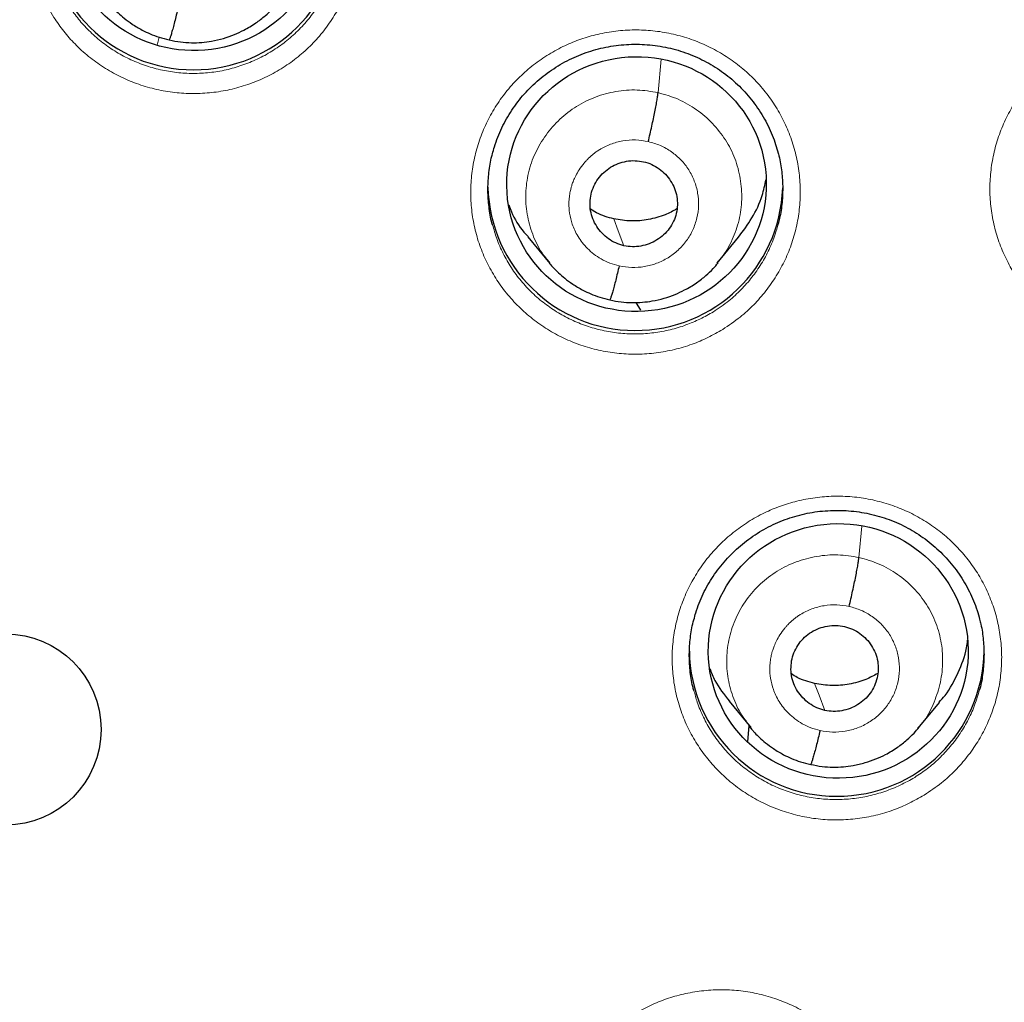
# Model space of a CAD drawing. Header units: millimetres. Extents: x 8 to 1465, y 12 to 1156.
# Tile 60 of 168: x 586 to 597, y 1072 to 1083. Entities that reach past the tile are written whole.
import ezdxf

# ---------------------------------------------------------------- set-up
doc = ezdxf.new("R2010")
doc.units = ezdxf.units.MM

msp = doc.modelspace()

# ---------------------------------------------------------------- linework, layer by layer
at = {"color": 252, "linetype": 'Continuous', "lineweight": 0}
for p, q in [((587.701, 1082.953), (587.723, 1083.044)), ((593.48, 1082.406), (593.514, 1082.79)), ((595.797, 1077.046), (595.829, 1077.408))]:
    msp.add_line(p, q, dxfattribs=at)
at = {"color": 7, "linetype": 'Continuous', "lineweight": 30}
for p, q in [((592.771, 1081.018), (592.7, 1081.061)), ((591.977, 1080.742), (592.23, 1080.437)), ((594.163, 1080.441), (594.409, 1080.739)), ((593.282, 1079.897), (593.228, 1079.986)), ((594.3, 1075.388), (594.549, 1075.085)), ((596.481, 1075.077), (596.727, 1075.374)), ((594.514, 1074.92), (594.529, 1075.109)), ((596.486, 1075.09), (596.477, 1075.081))]:
    msp.add_line(p, q, dxfattribs=at)
at = {"color": 252, "linetype": 'Continuous', "lineweight": 0, "flags": 128}
for points in [[(593.085, 1080.64), (593.02, 1080.814), (592.968, 1080.951)], [(595.402, 1075.283), (595.337, 1075.457), (595.285, 1075.594)]]:
    msp.add_lwpolyline(points, dxfattribs=at)
at = {"color": 7, "linetype": 'Continuous', "lineweight": 30}
msp.add_circle((585.953, 1075.063), 1.102, dxfattribs=at)
for centre, radius, start, end in [((588.121, 1084.369), 1.7, 180.8337, 359.1663), ((593.217, 1081.364), 1.701, 181.5989, 358.0669), ((595.54, 1075.992), 1.7, 180.8343, 359.1657), ((585.958, 1075.47), 23.103, 180.8483, 359.1517)]:
    msp.add_arc(centre, radius, start, end, dxfattribs=at)
at = {"color": 252, "linetype": 'Continuous', "lineweight": 0}
msp.add_arc((585.958, 1075.488), 23.115, 182.9215, 356.9459, dxfattribs=at)
at = {"color": 7, "linetype": 'Continuous', "lineweight": 30}
for centre, major_axis, ratio in [((588.126, 1084.362), (1.495, 0.05), 0.983788), ((593.231, 1081.351), (1.494, 0.097), 0.981131), ((595.558, 1075.969), (1.499, 0.015), 0.979221)]:
    msp.add_ellipse(centre, major_axis=major_axis, ratio=ratio, dxfattribs=at)
at = {"color": 252, "linetype": 'Continuous', "lineweight": 0}
for points, knots in [([(586.116, 1123.851), (587.508, 1123.816), (590.291, 1123.746), (594.434, 1123.182), (598.512, 1122.287), (602.492, 1121.035), (606.345, 1119.444), (610.038, 1117.525), (613.545, 1115.292), (616.837, 1112.764), (619.888, 1109.961), (622.675, 1106.903), (625.176, 1103.616), (627.371, 1100.124), (629.243, 1096.456), (630.777, 1092.64), (631.961, 1088.705), (632.789, 1084.683), (633.239, 1080.606), (633.356, 1076.897), (633.16, 1074.567), (633.078, 1073.598)], [0, 0, 0, 0, 0.053445, 0.106889, 0.160334, 0.213779, 0.267223, 0.320668, 0.374113, 0.427557, 0.481002, 0.534447, 0.587891, 0.641336, 0.694781, 0.748225, 0.80167, 0.855115, 0.908559, 0.962004, 1, 1, 1, 1]), ([(586.511, 1083.273), (586.47, 1083.343), (586.393, 1083.473), (586.313, 1083.68), (586.257, 1083.883), (586.226, 1084.092), (586.218, 1084.302), (586.234, 1084.512), (586.274, 1084.719), (586.338, 1084.921), (586.424, 1085.114), (586.532, 1085.296), (586.659, 1085.465), (586.806, 1085.619), (586.968, 1085.757), (587.146, 1085.874), (587.335, 1085.972), (587.535, 1086.049), (587.742, 1086.102), (587.954, 1086.133), (588.168, 1086.14), (588.381, 1086.123), (588.591, 1086.083), (588.795, 1086.02), (588.991, 1085.934), (589.176, 1085.828), (589.343, 1085.705), (589.493, 1085.567), (589.627, 1085.415), (589.746, 1085.245), (589.848, 1085.06), (589.928, 1084.864), (589.984, 1084.661), (590.017, 1084.453), (590.027, 1084.243), (590.012, 1084.032), (589.973, 1083.825), (589.911, 1083.623), (589.826, 1083.43), (589.72, 1083.247), (589.594, 1083.076), (589.449, 1082.921), (589.287, 1082.783), (589.111, 1082.664), (588.922, 1082.565), (588.722, 1082.487), (588.516, 1082.431), (588.304, 1082.4), (588.09, 1082.391), (587.877, 1082.406), (587.667, 1082.445), (587.462, 1082.507), (587.266, 1082.591), (587.08, 1082.696), (586.908, 1082.821), (586.755, 1082.96), (586.621, 1083.111), (586.547, 1083.219), (586.511, 1083.273)], [0, 0, 0, 0, 0.020532, 0.038411, 0.056347, 0.074225, 0.092106, 0.110043, 0.127924, 0.145805, 0.163744, 0.181625, 0.199507, 0.217446, 0.235327, 0.253208, 0.271145, 0.289026, 0.306904, 0.32484, 0.342718, 0.360595, 0.378529, 0.396405, 0.414281, 0.432214, 0.45009, 0.46684, 0.483589, 0.501469, 0.519406, 0.537285, 0.555165, 0.573102, 0.590981, 0.608862, 0.6268, 0.644681, 0.662563, 0.680502, 0.698384, 0.716265, 0.734203, 0.752085, 0.769964, 0.787901, 0.805781, 0.823659, 0.841594, 0.859472, 0.877348, 0.895282, 0.913158, 0.931034, 0.948967, 0.966843, 0.983422, 1, 1, 1, 1]), ([(586.68, 1083.413), (586.713, 1083.364), (586.778, 1083.268), (586.898, 1083.133), (587.035, 1083.008), (587.19, 1082.896), (587.355, 1082.802), (587.531, 1082.727), (587.714, 1082.672), (587.902, 1082.637), (588.093, 1082.624), (588.284, 1082.631), (588.474, 1082.66), (588.658, 1082.71), (588.836, 1082.779), (589.006, 1082.868), (589.163, 1082.975), (589.308, 1083.098), (589.438, 1083.237), (589.551, 1083.389), (589.645, 1083.553), (589.722, 1083.726), (589.756, 1083.846), (589.773, 1083.907)], [0, 0, 0, 0, 0.044433, 0.088865, 0.136775, 0.184838, 0.232748, 0.280659, 0.328722, 0.376633, 0.424548, 0.472616, 0.520531, 0.568452, 0.616525, 0.664445, 0.71237, 0.760448, 0.808373, 0.8563, 0.904379, 0.952305, 1, 1, 1, 1]), ([(600.212, 1079.722), (600.281, 1079.768), (600.409, 1079.854), (600.574, 1080.006), (600.715, 1080.166), (600.836, 1080.34), (600.936, 1080.526), (601.015, 1080.722), (601.071, 1080.926), (601.103, 1081.134), (601.112, 1081.345), (601.096, 1081.555), (601.056, 1081.761), (600.994, 1081.962), (600.908, 1082.155), (600.801, 1082.337), (600.674, 1082.506), (600.529, 1082.659), (600.366, 1082.796), (600.189, 1082.914), (600, 1083.011), (599.801, 1083.087), (599.594, 1083.14), (599.382, 1083.171), (599.169, 1083.177), (598.955, 1083.16), (598.749, 1083.121), (598.553, 1083.061), (598.365, 1082.981), (598.182, 1082.879), (598.009, 1082.756), (597.85, 1082.614), (597.709, 1082.455), (597.586, 1082.281), (597.484, 1082.096), (597.404, 1081.9), (597.347, 1081.697), (597.313, 1081.489), (597.303, 1081.279), (597.317, 1081.069), (597.355, 1080.862), (597.417, 1080.66), (597.501, 1080.467), (597.606, 1080.284), (597.732, 1080.115), (597.877, 1079.96), (598.038, 1079.822), (598.214, 1079.703), (598.403, 1079.604), (598.601, 1079.527), (598.808, 1079.472), (599.019, 1079.44), (599.233, 1079.432), (599.447, 1079.448), (599.657, 1079.487), (599.856, 1079.547), (600.042, 1079.624), (600.155, 1079.689), (600.212, 1079.722)], [0, 0, 0, 0, 0.0209383, 0.0388239, 0.0567666, 0.0746522, 0.0925358, 0.1104765, 0.1283601, 0.1462396, 0.1641762, 0.1820558, 0.199931, 0.2178632, 0.2357384, 0.2536108, 0.2715403, 0.2894128, 0.3072853, 0.3252148, 0.3430874, 0.3609628, 0.3788952, 0.3967706, 0.4146504, 0.4325872, 0.450467, 0.4672294, 0.4839918, 0.5018763, 0.5198178, 0.5377023, 0.5555869, 0.5735286, 0.5914131, 0.6092957, 0.6272352, 0.6451177, 0.6629958, 0.680931, 0.6988091, 0.7166832, 0.7346143, 0.7524884, 0.7703606, 0.7882897, 0.8061619, 0.8240351, 0.8419652, 0.8598384, 0.8777151, 0.8956488, 0.9135255, 0.9314067, 0.9493448, 0.967226, 0.983613, 1, 1, 1, 1]), ([(594.226, 1079.676), (594.294, 1079.722), (594.421, 1079.807), (594.586, 1079.958), (594.726, 1080.117), (594.847, 1080.291), (594.948, 1080.477), (595.027, 1080.673), (595.083, 1080.877), (595.115, 1081.085), (595.123, 1081.295), (595.108, 1081.505), (595.068, 1081.712), (595.005, 1081.913), (594.92, 1082.106), (594.813, 1082.288), (594.686, 1082.457), (594.54, 1082.611), (594.378, 1082.748), (594.201, 1082.866), (594.012, 1082.964), (593.812, 1083.04), (593.606, 1083.094), (593.394, 1083.125), (593.18, 1083.132), (592.967, 1083.115), (592.761, 1083.076), (592.565, 1083.017), (592.377, 1082.937), (592.194, 1082.836), (592.02, 1082.712), (591.862, 1082.571), (591.72, 1082.412), (591.598, 1082.239), (591.496, 1082.054), (591.416, 1081.858), (591.359, 1081.655), (591.324, 1081.447), (591.315, 1081.237), (591.329, 1081.027), (591.367, 1080.82), (591.428, 1080.618), (591.512, 1080.425), (591.618, 1080.242), (591.744, 1080.072), (591.888, 1079.917), (592.049, 1079.779), (592.226, 1079.659), (592.414, 1079.56), (592.613, 1079.482), (592.819, 1079.427), (593.031, 1079.395), (593.244, 1079.386), (593.458, 1079.402), (593.669, 1079.44), (593.868, 1079.5), (594.055, 1079.578), (594.169, 1079.643), (594.226, 1079.676)], [0, 0, 0, 0, 0.020677, 0.038559, 0.056497, 0.074379, 0.09226, 0.110199, 0.128081, 0.145961, 0.163899, 0.18178, 0.199658, 0.217594, 0.235473, 0.25335, 0.271284, 0.289161, 0.307037, 0.32497, 0.342846, 0.360722, 0.378656, 0.396532, 0.41441, 0.432345, 0.450222, 0.466977, 0.483733, 0.501614, 0.519553, 0.537435, 0.555316, 0.573255, 0.591137, 0.609018, 0.626957, 0.644838, 0.662718, 0.680656, 0.698536, 0.716414, 0.734349, 0.752227, 0.770104, 0.788037, 0.805914, 0.82379, 0.841723, 0.859599, 0.877476, 0.895409, 0.913286, 0.931164, 0.949099, 0.966978, 0.983489, 1, 1, 1, 1]), ([(592.23, 1080.446), (592.199, 1080.482), (592.117, 1080.58), (592.027, 1080.771), (591.962, 1081.003), (591.946, 1081.244), (591.977, 1081.483), (592.057, 1081.712), (592.181, 1081.921), (592.342, 1082.104), (592.535, 1082.254), (592.755, 1082.362), (592.992, 1082.425), (593.238, 1082.446), (593.399, 1082.419), (593.48, 1082.406)], [0, 0, 0, 0, 0.047081, 0.126399, 0.2058, 0.285183, 0.364415, 0.443678, 0.52318, 0.602758, 0.682177, 0.761485, 0.840924, 0.920453, 1, 1, 1, 1]), ([(593.48, 1082.406), (593.558, 1082.383), (593.715, 1082.338), (593.927, 1082.214), (594.112, 1082.056), (594.263, 1081.865), (594.372, 1081.649), (594.435, 1081.415), (594.452, 1081.175), (594.422, 1080.935), (594.339, 1080.708), (594.25, 1080.543), (594.179, 1080.465), (594.162, 1080.447)], [0, 0, 0, 0, 0.097175, 0.194421, 0.291681, 0.388737, 0.485648, 0.582659, 0.679649, 0.776454, 0.873296, 0.970432, 1, 1, 1, 1]), ([(593.031, 1080.408), (592.994, 1080.418), (592.922, 1080.437), (592.824, 1080.485), (592.739, 1080.542), (592.666, 1080.606), (592.605, 1080.675), (592.556, 1080.745), (592.518, 1080.816), (592.482, 1080.906), (592.456, 1081.01), (592.45, 1081.105), (592.452, 1081.167), (592.456, 1081.203), (592.46, 1081.234), (592.465, 1081.263), (592.471, 1081.287), (592.477, 1081.312), (592.487, 1081.346), (592.504, 1081.392), (592.531, 1081.452), (592.571, 1081.521), (592.612, 1081.578), (592.649, 1081.62), (592.675, 1081.646), (592.703, 1081.673), (592.733, 1081.699), (592.767, 1081.724), (592.831, 1081.765), (592.931, 1081.815), (593.072, 1081.853), (593.22, 1081.866), (593.318, 1081.849), (593.367, 1081.841)], [0, 0, 0, 0, 0.0487607, 0.0950494, 0.1390271, 0.1807194, 0.2201051, 0.2571658, 0.2919062, 0.3243434, 0.3822075, 0.4307814, 0.4476283, 0.4630002, 0.4768997, 0.489326, 0.5002767, 0.5088178, 0.523865, 0.5454242, 0.5734926, 0.608045, 0.6490212, 0.664104, 0.679891, 0.6963817, 0.7135786, 0.7314877, 0.7501155, 0.8114021, 0.8734643, 0.9362642, 1, 1, 1, 1]), ([(593.367, 1081.841), (593.414, 1081.827), (593.508, 1081.801), (593.636, 1081.727), (593.747, 1081.632), (593.837, 1081.518), (593.902, 1081.388), (593.941, 1081.248), (593.951, 1081.104), (593.932, 1080.96), (593.885, 1080.822), (593.811, 1080.696), (593.714, 1080.587), (593.597, 1080.498), (593.465, 1080.433), (593.323, 1080.396), (593.176, 1080.384), (593.079, 1080.4), (593.031, 1080.408)], [0, 0, 0, 0, 0.062503, 0.125005, 0.187506, 0.250005, 0.312506, 0.375003, 0.437504, 0.500003, 0.562501, 0.625001, 0.6875, 0.750001, 0.812503, 0.875, 0.937502, 1, 1, 1, 1]), ([(594.117, 1079.879), (594.066, 1079.85), (593.965, 1079.792), (593.797, 1079.722), (593.619, 1079.668), (593.431, 1079.634), (593.24, 1079.62), (593.048, 1079.628), (592.859, 1079.657), (592.674, 1079.706), (592.497, 1079.775), (592.328, 1079.864), (592.171, 1079.971), (592.026, 1080.094), (591.897, 1080.233), (591.784, 1080.385), (591.691, 1080.549), (591.617, 1080.715), (591.585, 1080.829), (591.57, 1080.883)], [0, 0, 0, 0, 0.0551351, 0.1102702, 0.1699717, 0.2298635, 0.289565, 0.3492583, 0.4091418, 0.4688351, 0.5285267, 0.5884086, 0.6481002, 0.7077935, 0.7676773, 0.8273706, 0.8870694, 0.9469587, 1, 1, 1, 1]), ([(594.863, 1080.89), (594.853, 1080.851), (594.827, 1080.751), (594.763, 1080.597), (594.674, 1080.43), (594.565, 1080.274), (594.439, 1080.132), (594.292, 1079.996), (594.178, 1079.92), (594.117, 1079.879)], [0, 0, 0, 0, 0.095034, 0.242348, 0.389193, 0.536039, 0.683352, 0.830197, 1, 1, 1, 1]), ([(596.549, 1074.306), (596.617, 1074.352), (596.744, 1074.436), (596.909, 1074.588), (597.049, 1074.747), (597.17, 1074.92), (597.271, 1075.106), (597.35, 1075.302), (597.406, 1075.505), (597.438, 1075.713), (597.447, 1075.923), (597.431, 1076.132), (597.392, 1076.339), (597.329, 1076.539), (597.244, 1076.732), (597.137, 1076.914), (597.01, 1077.083), (596.864, 1077.236), (596.702, 1077.373), (596.525, 1077.491), (596.336, 1077.589), (596.137, 1077.665), (595.93, 1077.718), (595.718, 1077.749), (595.504, 1077.756), (595.291, 1077.739), (595.085, 1077.7), (594.889, 1077.641), (594.701, 1077.561), (594.518, 1077.46), (594.344, 1077.336), (594.186, 1077.195), (594.044, 1077.037), (593.922, 1076.864), (593.82, 1076.679), (593.74, 1076.484), (593.682, 1076.281), (593.648, 1076.074), (593.638, 1075.864), (593.652, 1075.654), (593.69, 1075.447), (593.751, 1075.246), (593.835, 1075.053), (593.941, 1074.87), (594.067, 1074.701), (594.211, 1074.546), (594.372, 1074.408), (594.548, 1074.289), (594.737, 1074.19), (594.935, 1074.112), (595.142, 1074.057), (595.353, 1074.025), (595.567, 1074.016), (595.78, 1074.032), (595.991, 1074.07), (596.191, 1074.13), (596.378, 1074.208), (596.492, 1074.274), (596.549, 1074.306)], [0, 0, 0, 0, 0.020627, 0.038508, 0.056445, 0.074326, 0.092205, 0.110141, 0.12802, 0.145898, 0.163832, 0.181709, 0.199585, 0.217518, 0.235394, 0.25327, 0.271204, 0.28908, 0.306957, 0.324892, 0.342769, 0.360649, 0.378585, 0.396465, 0.414346, 0.432284, 0.450165, 0.466927, 0.48369, 0.501569, 0.519506, 0.537386, 0.555266, 0.573203, 0.591082, 0.608961, 0.626896, 0.644775, 0.662651, 0.680585, 0.698462, 0.716338, 0.734271, 0.752147, 0.770023, 0.787957, 0.805833, 0.823712, 0.841647, 0.859525, 0.877405, 0.895342, 0.913222, 0.931103, 0.949041, 0.966923, 0.983461, 1, 1, 1, 1]), ([(594.551, 1075.092), (594.52, 1075.129), (594.438, 1075.226), (594.346, 1075.414), (594.28, 1075.645), (594.264, 1075.886), (594.295, 1076.125), (594.372, 1076.354), (594.494, 1076.564), (594.656, 1076.747), (594.85, 1076.895), (595.071, 1077.002), (595.309, 1077.065), (595.555, 1077.086), (595.716, 1077.059), (595.797, 1077.046)], [0, 0, 0, 0, 0.046789, 0.126014, 0.205061, 0.284325, 0.36381, 0.443299, 0.52273, 0.60223, 0.681729, 0.761226, 0.840828, 0.920436, 1, 1, 1, 1]), ([(595.797, 1077.046), (595.876, 1077.024), (596.033, 1076.98), (596.245, 1076.857), (596.431, 1076.699), (596.582, 1076.508), (596.691, 1076.292), (596.755, 1076.058), (596.769, 1075.817), (596.737, 1075.578), (596.657, 1075.35), (596.572, 1075.184), (596.501, 1075.107), (596.486, 1075.09)], [0, 0, 0, 0, 0.0973647, 0.1945999, 0.2918763, 0.3891173, 0.4863464, 0.5834923, 0.6805869, 0.7778106, 0.8750346, 0.9721298, 1, 1, 1, 1]), ([(595.348, 1075.051), (595.312, 1075.061), (595.24, 1075.079), (595.144, 1075.126), (595.059, 1075.182), (594.986, 1075.246), (594.925, 1075.313), (594.876, 1075.383), (594.837, 1075.453), (594.801, 1075.542), (594.774, 1075.647), (594.767, 1075.742), (594.769, 1075.805), (594.772, 1075.841), (594.777, 1075.874), (594.782, 1075.903), (594.787, 1075.927), (594.794, 1075.952), (594.803, 1075.983), (594.82, 1076.03), (594.846, 1076.089), (594.886, 1076.159), (594.927, 1076.216), (594.964, 1076.258), (594.99, 1076.285), (595.018, 1076.312), (595.049, 1076.338), (595.083, 1076.364), (595.149, 1076.407), (595.251, 1076.457), (595.393, 1076.494), (595.54, 1076.507), (595.636, 1076.49), (595.684, 1076.482)], [0, 0, 0, 0, 0.048202, 0.094007, 0.137574, 0.178931, 0.218056, 0.254931, 0.28956, 0.32196, 0.379976, 0.429, 0.44611, 0.461792, 0.476049, 0.488882, 0.500288, 0.507956, 0.522378, 0.543561, 0.571502, 0.606178, 0.647528, 0.662791, 0.678786, 0.695511, 0.712969, 0.731167, 0.750111, 0.813145, 0.875791, 0.938012, 1, 1, 1, 1]), ([(595.684, 1076.482), (595.731, 1076.468), (595.825, 1076.442), (595.953, 1076.368), (596.064, 1076.274), (596.154, 1076.159), (596.219, 1076.03), (596.258, 1075.89), (596.268, 1075.746), (596.249, 1075.602), (596.202, 1075.465), (596.128, 1075.339), (596.031, 1075.23), (595.915, 1075.142), (595.782, 1075.077), (595.64, 1075.039), (595.493, 1075.027), (595.396, 1075.043), (595.348, 1075.051)], [0, 0, 0, 0, 0.062502, 0.125004, 0.187506, 0.250003, 0.312502, 0.375, 0.437501, 0.5, 0.562502, 0.625, 0.687498, 0.749996, 0.812494, 0.874996, 0.937498, 1, 1, 1, 1]), ([(596.44, 1074.511), (596.385, 1074.48), (596.274, 1074.417), (596.096, 1074.346), (595.912, 1074.293), (595.723, 1074.262), (595.532, 1074.252), (595.341, 1074.262), (595.152, 1074.294), (594.969, 1074.347), (594.792, 1074.419), (594.625, 1074.51), (594.47, 1074.619), (594.327, 1074.745), (594.201, 1074.886), (594.091, 1075.039), (594, 1075.204), (593.932, 1075.363), (593.905, 1075.469), (593.893, 1075.514)], [0, 0, 0, 0, 0.059662, 0.119513, 0.179175, 0.238837, 0.298688, 0.35835, 0.418013, 0.477866, 0.537529, 0.597189, 0.657039, 0.716699, 0.776352, 0.836195, 0.895848, 0.955494, 1, 1, 1, 1]), ([(597.186, 1075.518), (597.17, 1075.463), (597.137, 1075.347), (597.062, 1075.179), (596.967, 1075.016), (596.853, 1074.864), (596.726, 1074.729), (596.589, 1074.609), (596.489, 1074.544), (596.44, 1074.511)], [0, 0, 0, 0, 0.135457, 0.282548, 0.429646, 0.577214, 0.724313, 0.862156, 1, 1, 1, 1]), ([(595.212, 1068.621), (595.279, 1068.666), (595.405, 1068.75), (595.569, 1068.901), (595.71, 1069.059), (595.832, 1069.232), (595.932, 1069.418), (596.011, 1069.613), (596.068, 1069.815), (596.1, 1070.023), (596.109, 1070.232), (596.094, 1070.441), (596.055, 1070.648), (595.992, 1070.848), (595.907, 1071.04), (595.8, 1071.222), (595.674, 1071.391), (595.528, 1071.545), (595.366, 1071.681), (595.19, 1071.799), (595.001, 1071.897), (594.801, 1071.973), (594.594, 1072.027), (594.383, 1072.058), (594.169, 1072.065), (593.955, 1072.049), (593.749, 1072.01), (593.553, 1071.951), (593.365, 1071.872), (593.182, 1071.771), (593.008, 1071.648), (592.849, 1071.507), (592.708, 1071.349), (592.585, 1071.177), (592.483, 1070.993), (592.403, 1070.798), (592.345, 1070.596), (592.311, 1070.389), (592.301, 1070.179), (592.314, 1069.97), (592.352, 1069.763), (592.413, 1069.563), (592.497, 1069.37), (592.602, 1069.187), (592.727, 1069.018), (592.872, 1068.863), (593.032, 1068.725), (593.208, 1068.606), (593.397, 1068.507), (593.595, 1068.429), (593.802, 1068.374), (594.013, 1068.341), (594.227, 1068.332), (594.441, 1068.347), (594.651, 1068.385), (594.852, 1068.445), (595.04, 1068.523), (595.154, 1068.589), (595.212, 1068.621)], [0, 0, 0, 0, 0.020419, 0.038296, 0.056231, 0.074108, 0.091984, 0.109918, 0.127794, 0.14567, 0.163603, 0.181479, 0.199356, 0.217291, 0.235168, 0.253047, 0.270983, 0.288862, 0.306743, 0.324681, 0.342562, 0.360444, 0.378382, 0.396264, 0.414145, 0.432084, 0.449965, 0.466726, 0.483487, 0.501364, 0.519298, 0.537174, 0.555051, 0.572985, 0.590861, 0.608737, 0.62667, 0.644546, 0.662423, 0.680356, 0.698232, 0.71611, 0.734045, 0.751923, 0.769802, 0.787739, 0.805619, 0.8235, 0.841438, 0.85932, 0.877201, 0.89514, 0.913022, 0.930903, 0.948841, 0.966722, 0.983361, 1, 1, 1, 1])]:
    msp.add_open_spline(points, degree=3, knots=knots, dxfattribs=at)
at = {"color": 7, "linetype": 'Continuous', "lineweight": 30}
for points, knots in [([(586.116, 1119.959), (586.224, 1119.958), (586.538, 1119.958), (587.058, 1119.95), (587.677, 1119.934), (588.295, 1119.909), (588.912, 1119.875), (589.53, 1119.833), (590.146, 1119.784), (590.762, 1119.725), (591.377, 1119.659), (591.991, 1119.584), (592.603, 1119.501), (593.215, 1119.41), (593.825, 1119.311), (594.434, 1119.203), (595.041, 1119.088), (595.647, 1118.964), (596.251, 1118.832), (596.853, 1118.692), (597.453, 1118.544), (598.051, 1118.388), (598.646, 1118.223), (599.239, 1118.051), (599.83, 1117.871), (600.418, 1117.683), (601.004, 1117.488), (601.587, 1117.284), (602.167, 1117.072), (602.744, 1116.853), (603.317, 1116.626), (603.888, 1116.392), (604.455, 1116.149), (605.019, 1115.899), (605.579, 1115.642), (606.136, 1115.377), (606.689, 1115.105), (607.238, 1114.825), (607.783, 1114.538), (608.324, 1114.244), (608.861, 1113.942), (609.394, 1113.633), (609.922, 1113.318), (610.446, 1112.995), (610.965, 1112.665), (611.48, 1112.328), (611.99, 1111.984), (612.495, 1111.634), (612.995, 1111.276), (613.49, 1110.912), (613.98, 1110.542), (614.465, 1110.165), (614.944, 1109.781), (615.419, 1109.391), (615.887, 1108.995), (616.35, 1108.592), (616.808, 1108.183), (617.259, 1107.769), (617.705, 1107.348), (618.145, 1106.921), (618.579, 1106.488), (619.007, 1106.05), (619.429, 1105.606), (619.845, 1105.156), (620.254, 1104.701), (620.657, 1104.24), (621.053, 1103.774), (621.443, 1103.302), (621.826, 1102.826), (622.203, 1102.344), (622.573, 1101.857), (622.936, 1101.366), (623.292, 1100.869), (623.641, 1100.368), (623.984, 1099.862), (624.319, 1099.352), (624.647, 1098.837), (624.968, 1098.318), (625.281, 1097.795), (625.587, 1097.267), (625.886, 1096.736), (626.178, 1096.2), (626.461, 1095.66), (626.738, 1095.117), (627.007, 1094.57), (627.268, 1094.02), (627.521, 1093.466), (627.767, 1092.909), (628.005, 1092.348), (628.235, 1091.785), (628.457, 1091.218), (628.671, 1090.649), (628.878, 1090.076), (629.076, 1089.501), (629.267, 1088.923), (629.449, 1088.343), (629.623, 1087.761), (629.789, 1087.176), (629.947, 1086.589), (630.097, 1085.999), (630.238, 1085.408), (630.371, 1084.815), (630.496, 1084.221), (630.613, 1083.624), (630.721, 1083.027), (630.821, 1082.427), (630.913, 1081.827), (630.996, 1081.225), (631.071, 1080.623), (631.137, 1080.019), (631.183, 1079.552), (631.205, 1079.287), (631.21, 1079.223)], [0, 0, 0, 0, 0.00481, 0.013996, 0.023183, 0.03237, 0.041556, 0.050743, 0.05993, 0.069116, 0.078303, 0.087489, 0.096676, 0.105863, 0.115049, 0.124236, 0.133423, 0.142609, 0.151796, 0.160983, 0.17017, 0.179356, 0.188543, 0.19773, 0.206917, 0.216104, 0.22529, 0.234477, 0.243664, 0.252851, 0.262038, 0.271225, 0.280412, 0.289599, 0.298786, 0.307973, 0.31716, 0.326347, 0.335534, 0.344721, 0.353909, 0.363096, 0.372283, 0.38147, 0.390658, 0.399845, 0.409032, 0.41822, 0.427407, 0.436595, 0.445782, 0.45497, 0.464157, 0.473345, 0.482533, 0.49172, 0.500908, 0.510096, 0.519284, 0.528472, 0.537659, 0.546847, 0.556035, 0.565223, 0.574411, 0.583599, 0.592788, 0.601976, 0.611164, 0.620352, 0.62954, 0.638729, 0.647917, 0.657105, 0.666294, 0.675482, 0.684671, 0.693859, 0.703048, 0.712237, 0.721425, 0.730614, 0.739803, 0.748991, 0.75818, 0.767369, 0.776558, 0.785747, 0.794936, 0.804125, 0.813314, 0.822503, 0.831692, 0.840881, 0.85007, 0.859259, 0.868448, 0.877637, 0.886827, 0.896016, 0.905205, 0.914394, 0.923584, 0.932773, 0.941962, 0.951152, 0.960341, 0.96953, 0.97872, 0.987909, 0.997098, 1, 1, 1, 1]), ([(562.875, 1075.985), (562.875, 1075.997), (562.88, 1076.153), (562.897, 1076.453), (562.926, 1076.886), (562.965, 1077.317), (563.012, 1077.749), (563.067, 1078.179), (563.131, 1078.608), (563.203, 1079.035), (563.283, 1079.462), (563.372, 1079.886), (563.469, 1080.309), (563.574, 1080.73), (563.687, 1081.149), (563.809, 1081.566), (563.939, 1081.98), (564.076, 1082.392), (564.222, 1082.802), (564.376, 1083.208), (564.537, 1083.612), (564.707, 1084.012), (564.884, 1084.409), (565.069, 1084.803), (565.262, 1085.193), (565.462, 1085.579), (565.67, 1085.962), (565.885, 1086.341), (566.107, 1086.715), (566.337, 1087.086), (566.574, 1087.452), (566.818, 1087.813), (567.069, 1088.17), (567.326, 1088.522), (567.591, 1088.869), (567.863, 1089.211), (568.141, 1089.548), (568.425, 1089.88), (568.716, 1090.206), (569.014, 1090.527), (569.317, 1090.842), (569.627, 1091.151), (569.942, 1091.454), (570.264, 1091.752), (570.591, 1092.043), (570.923, 1092.328), (571.262, 1092.607), (571.605, 1092.88), (571.954, 1093.146), (572.308, 1093.405), (572.667, 1093.658), (573.031, 1093.904), (573.4, 1094.143), (573.773, 1094.375), (574.151, 1094.6), (574.533, 1094.818), (574.919, 1095.029), (575.309, 1095.232), (575.703, 1095.428), (576.101, 1095.617), (576.502, 1095.798), (576.907, 1095.972), (577.315, 1096.138), (577.727, 1096.296), (578.141, 1096.446), (578.558, 1096.589), (578.978, 1096.724), (579.401, 1096.851), (579.826, 1096.97), (580.253, 1097.081), (580.682, 1097.184), (581.113, 1097.279), (581.546, 1097.366), (581.98, 1097.444), (582.416, 1097.515), (582.854, 1097.577), (583.292, 1097.631), (583.731, 1097.677), (584.172, 1097.715), (584.612, 1097.744), (585.054, 1097.765), (585.495, 1097.778), (585.937, 1097.783), (586.379, 1097.779), (586.821, 1097.767), (587.262, 1097.747), (587.703, 1097.718), (588.143, 1097.681), (588.583, 1097.636), (589.021, 1097.583), (589.459, 1097.521), (589.895, 1097.451), (590.329, 1097.373), (590.751, 1097.29), (591.027, 1097.229), (591.159, 1097.2)], [0, 0, 0, 0, 0.000874, 0.011753, 0.022632, 0.033511, 0.044389, 0.055268, 0.066146, 0.077025, 0.087903, 0.098781, 0.109659, 0.120537, 0.131415, 0.142293, 0.15317, 0.164047, 0.174924, 0.185801, 0.196678, 0.207554, 0.21843, 0.229306, 0.240182, 0.251057, 0.261933, 0.272808, 0.283682, 0.294556, 0.305431, 0.316304, 0.327178, 0.338051, 0.348924, 0.359796, 0.370669, 0.381541, 0.392412, 0.403283, 0.414155, 0.425025, 0.435896, 0.446766, 0.457636, 0.468505, 0.479374, 0.490243, 0.501112, 0.51198, 0.522848, 0.533716, 0.544583, 0.55545, 0.566317, 0.577184, 0.58805, 0.598917, 0.609782, 0.620648, 0.631514, 0.642379, 0.653244, 0.664109, 0.674973, 0.685838, 0.696702, 0.707566, 0.71843, 0.729294, 0.740158, 0.751021, 0.761885, 0.772748, 0.783611, 0.794474, 0.805337, 0.8162, 0.827063, 0.837926, 0.848788, 0.859651, 0.870514, 0.881377, 0.892239, 0.903102, 0.913965, 0.924827, 0.93569, 0.946553, 0.957416, 0.968278, 0.979141, 0.990004, 1, 1, 1, 1]), ([(591.159, 1097.2), (591.233, 1097.183), (591.45, 1097.133), (591.809, 1097.044), (592.235, 1096.93), (592.659, 1096.809), (593.081, 1096.679), (593.5, 1096.541), (593.916, 1096.396), (594.329, 1096.243), (594.74, 1096.082), (595.147, 1095.913), (595.55, 1095.737), (595.951, 1095.554), (596.347, 1095.362), (596.74, 1095.164), (597.129, 1094.958), (597.513, 1094.745), (597.894, 1094.524), (598.27, 1094.297), (598.642, 1094.063), (599.009, 1093.821), (599.371, 1093.573), (599.728, 1093.318), (600.08, 1093.056), (600.427, 1092.788), (600.769, 1092.514), (601.106, 1092.233), (601.436, 1091.945), (601.762, 1091.652), (602.081, 1091.352), (602.395, 1091.047), (602.702, 1090.736), (603.003, 1090.419), (603.299, 1090.096), (603.587, 1089.768), (603.87, 1089.435), (604.146, 1089.096), (604.415, 1088.752), (604.677, 1088.404), (604.933, 1088.05), (605.181, 1087.692), (605.423, 1087.329), (605.657, 1086.961), (605.885, 1086.589), (606.104, 1086.214), (606.317, 1085.833), (606.522, 1085.45), (606.72, 1085.062), (606.91, 1084.67), (607.092, 1084.276), (607.267, 1083.877), (607.434, 1083.476), (607.592, 1083.072), (607.743, 1082.664), (607.887, 1082.254), (608.022, 1081.841), (608.149, 1081.426), (608.267, 1081.009), (608.378, 1080.589), (608.48, 1080.167), (608.575, 1079.744), (608.661, 1079.318), (608.738, 1078.892), (608.807, 1078.464), (608.868, 1078.034), (608.921, 1077.604), (608.965, 1077.172), (609, 1076.74), (609.026, 1076.339), (609.037, 1076.081), (609.041, 1075.968)], [0, 0, 0, 0, 0.007521, 0.022152, 0.036783, 0.051415, 0.066047, 0.080679, 0.095311, 0.109944, 0.124577, 0.13921, 0.153843, 0.168476, 0.18311, 0.197744, 0.212379, 0.227013, 0.241648, 0.256283, 0.270919, 0.285555, 0.300191, 0.314828, 0.329465, 0.344103, 0.35874, 0.373379, 0.388017, 0.402656, 0.417296, 0.431935, 0.446576, 0.461216, 0.475857, 0.490499, 0.505141, 0.519783, 0.534426, 0.549069, 0.563712, 0.578356, 0.593001, 0.607645, 0.622291, 0.636936, 0.651582, 0.666228, 0.680875, 0.695522, 0.71017, 0.724818, 0.739466, 0.754114, 0.768763, 0.783412, 0.798062, 0.812712, 0.827362, 0.842012, 0.856662, 0.871313, 0.885964, 0.900615, 0.915267, 0.929918, 0.94457, 0.959222, 0.973873, 0.988525, 1, 1, 1, 1]), ([(587.145, 1083.437), (587.148, 1083.434), (587.155, 1083.424), (587.174, 1083.403), (587.206, 1083.369), (587.255, 1083.32), (587.326, 1083.259), (587.417, 1083.191), (587.517, 1083.131), (587.622, 1083.081), (587.726, 1083.041), (587.801, 1083.023), (587.84, 1083.013)], [0, 0, 0, 0, 0.01886, 0.055911, 0.105408, 0.192206, 0.303532, 0.43971, 0.600902, 0.722409, 0.855319, 1, 1, 1, 1]), ([(587.84, 1083.013), (587.884, 1083.004), (587.968, 1082.987), (588.095, 1082.979), (588.214, 1082.983), (588.339, 1082.999), (588.465, 1083.028), (588.59, 1083.072), (588.715, 1083.13), (588.835, 1083.202), (588.943, 1083.286), (589.026, 1083.364), (589.069, 1083.415), (589.089, 1083.438)], [0, 0, 0, 0, 0.095546, 0.186352, 0.272677, 0.354637, 0.457157, 0.551973, 0.639057, 0.755136, 0.853905, 0.935464, 1, 1, 1, 1]), ([(587.948, 1083.406), (587.941, 1083.377), (587.927, 1083.319), (587.908, 1083.24), (587.889, 1083.168), (587.872, 1083.107), (587.858, 1083.06), (587.847, 1083.027), (587.843, 1083.018), (587.841, 1083.014)], [0, 0, 0, 0, 0.146552, 0.292764, 0.438804, 0.584564, 0.730122, 0.875879, 1, 1, 1, 1]), ([(591.57, 1081.698), (591.577, 1081.725), (591.594, 1081.791), (591.629, 1081.892), (591.676, 1082), (591.73, 1082.103), (591.791, 1082.203), (591.86, 1082.299), (591.936, 1082.39), (592.018, 1082.476), (592.106, 1082.557), (592.201, 1082.631), (592.3, 1082.699), (592.403, 1082.76), (592.51, 1082.813), (592.62, 1082.858), (592.733, 1082.895), (592.848, 1082.925), (592.965, 1082.946), (593.084, 1082.959), (593.204, 1082.965), (593.325, 1082.961), (593.445, 1082.95), (593.564, 1082.931), (593.681, 1082.903), (593.795, 1082.867), (593.906, 1082.824), (594.013, 1082.773), (594.115, 1082.716), (594.213, 1082.651), (594.307, 1082.579), (594.397, 1082.5), (594.48, 1082.415), (594.558, 1082.324), (594.629, 1082.228), (594.693, 1082.128), (594.749, 1082.024), (594.797, 1081.917), (594.836, 1081.812), (594.855, 1081.742), (594.864, 1081.709)], [0, 0, 0, 0, 0.019424, 0.046078, 0.072538, 0.098765, 0.125064, 0.151535, 0.178158, 0.204901, 0.231724, 0.258579, 0.285402, 0.312147, 0.338778, 0.365267, 0.391564, 0.417792, 0.444203, 0.470779, 0.497486, 0.52428, 0.551115, 0.57793, 0.604677, 0.631322, 0.657844, 0.684177, 0.710331, 0.73665, 0.76319, 0.789912, 0.816763, 0.843681, 0.870591, 0.897412, 0.924084, 0.950559, 0.976793, 1, 1, 1, 1]), ([(593.367, 1081.841), (593.374, 1081.87), (593.388, 1081.929), (593.407, 1082.019), (593.426, 1082.106), (593.443, 1082.187), (593.457, 1082.26), (593.468, 1082.323), (593.476, 1082.374), (593.479, 1082.395), (593.48, 1082.406)], [0, 0, 0, 0, 0.124467, 0.249316, 0.374517, 0.499779, 0.624946, 0.75013, 0.875205, 1, 1, 1, 1]), ([(591.57, 1080.883), (591.568, 1080.889), (591.547, 1080.956), (591.528, 1081.088), (591.513, 1081.275), (591.523, 1081.463), (591.543, 1081.605), (591.565, 1081.682), (591.57, 1081.699)], [0, 0, 0, 0, 0.025369, 0.252886, 0.481128, 0.708644, 0.93618, 1, 1, 1, 1]), ([(594.864, 1081.711), (594.865, 1081.707), (594.885, 1081.644), (594.905, 1081.516), (594.921, 1081.328), (594.912, 1081.14), (594.892, 1080.993), (594.869, 1080.912), (594.863, 1080.89)], [0, 0, 0, 0, 0.013544, 0.239982, 0.466444, 0.693628, 0.920091, 1, 1, 1, 1]), ([(593.085, 1080.64), (593.054, 1080.65), (592.99, 1080.668), (592.905, 1080.719), (592.831, 1080.784), (592.77, 1080.861), (592.725, 1080.948), (592.698, 1081.041), (592.692, 1081.139), (592.704, 1081.236), (592.736, 1081.328), (592.786, 1081.413), (592.852, 1081.487), (592.93, 1081.547), (593.019, 1081.591), (593.115, 1081.617), (593.215, 1081.625), (593.28, 1081.614), (593.313, 1081.609)], [0, 0, 0, 0, 0.062453, 0.124914, 0.187517, 0.250106, 0.312497, 0.374752, 0.437128, 0.499593, 0.562031, 0.624529, 0.68715, 0.749751, 0.81225, 0.874787, 0.937388, 1, 1, 1, 1]), ([(593.313, 1081.609), (593.344, 1081.6), (593.408, 1081.582), (593.493, 1081.53), (593.567, 1081.466), (593.627, 1081.388), (593.672, 1081.301), (593.699, 1081.207), (593.706, 1081.11), (593.693, 1081.013), (593.661, 1080.921), (593.612, 1080.836), (593.546, 1080.764), (593.467, 1080.704), (593.378, 1080.66), (593.282, 1080.634), (593.183, 1080.624), (593.118, 1080.635), (593.085, 1080.64)], [0, 0, 0, 0, 0.062617, 0.125098, 0.187758, 0.250493, 0.313058, 0.375347, 0.437605, 0.499998, 0.562392, 0.624651, 0.686941, 0.749507, 0.812242, 0.874902, 0.937383, 1, 1, 1, 1]), ([(594.407, 1080.74), (594.461, 1080.812), (594.572, 1080.96), (594.679, 1081.187), (594.712, 1081.342), (594.725, 1081.404)], [0, 0, 0, 0, 0.360675, 0.744097, 1, 1, 1, 1]), ([(591.758, 1081.11), (591.767, 1081.084), (591.808, 1080.972), (591.885, 1080.848), (591.964, 1080.763), (591.98, 1080.745)], [0, 0, 0, 0, 0.194838, 0.838431, 1, 1, 1, 1]), ([(592.968, 1080.951), (592.934, 1080.959), (592.867, 1080.976), (592.803, 1081.004), (592.771, 1081.018)], [0, 0, 0, 0, 0.5004417, 1, 1, 1, 1]), ([(593.696, 1081.064), (593.652, 1081.04), (593.548, 1080.985), (593.368, 1080.938), (593.167, 1080.917), (593.034, 1080.939), (592.968, 1080.951)], [0, 0, 0, 0, 0.201655, 0.468085, 0.733754, 1, 1, 1, 1]), ([(592.224, 1080.442), (592.226, 1080.439), (592.234, 1080.429), (592.254, 1080.407), (592.286, 1080.372), (592.336, 1080.323), (592.407, 1080.261), (592.499, 1080.193), (592.6, 1080.133), (592.705, 1080.083), (592.809, 1080.043), (592.884, 1080.025), (592.924, 1080.016)], [0, 0, 0, 0, 0.019221, 0.056888, 0.10695, 0.194315, 0.305933, 0.442078, 0.602868, 0.723891, 0.856142, 1, 1, 1, 1]), ([(592.924, 1080.016), (592.967, 1080.007), (593.051, 1079.99), (593.178, 1079.983), (593.298, 1079.987), (593.422, 1080.003), (593.548, 1080.032), (593.673, 1080.076), (593.798, 1080.134), (593.919, 1080.206), (594.027, 1080.291), (594.11, 1080.37), (594.154, 1080.421), (594.173, 1080.444)], [0, 0, 0, 0, 0.095341, 0.18597, 0.272148, 0.353987, 0.45639, 0.551136, 0.638198, 0.754328, 0.853249, 0.935078, 1, 1, 1, 1]), ([(593.031, 1080.408), (593.024, 1080.379), (593.01, 1080.322), (592.991, 1080.244), (592.973, 1080.173), (592.956, 1080.114), (592.942, 1080.066), (592.931, 1080.032), (592.926, 1080.022), (592.924, 1080.018)], [0, 0, 0, 0, 0.146665, 0.292493, 0.438463, 0.584702, 0.730908, 0.876779, 1, 1, 1, 1]), ([(593.893, 1076.326), (593.9, 1076.354), (593.916, 1076.419), (593.952, 1076.519), (593.999, 1076.627), (594.053, 1076.73), (594.114, 1076.829), (594.183, 1076.925), (594.259, 1077.016), (594.341, 1077.102), (594.429, 1077.183), (594.524, 1077.257), (594.623, 1077.325), (594.726, 1077.386), (594.833, 1077.439), (594.944, 1077.484), (595.056, 1077.521), (595.171, 1077.55), (595.288, 1077.572), (595.407, 1077.585), (595.527, 1077.59), (595.648, 1077.587), (595.768, 1077.576), (595.887, 1077.557), (596.004, 1077.529), (596.118, 1077.494), (596.229, 1077.45), (596.336, 1077.4), (596.438, 1077.342), (596.536, 1077.277), (596.63, 1077.206), (596.72, 1077.127), (596.803, 1077.042), (596.881, 1076.951), (596.952, 1076.856), (597.016, 1076.756), (597.072, 1076.652), (597.12, 1076.546), (597.16, 1076.439), (597.179, 1076.366), (597.189, 1076.331)], [0, 0, 0, 0, 0.019087, 0.045708, 0.072135, 0.098327, 0.12459, 0.151026, 0.177612, 0.204319, 0.231104, 0.257922, 0.284708, 0.311417, 0.338011, 0.364463, 0.390724, 0.416916, 0.443292, 0.469832, 0.496502, 0.523261, 0.55006, 0.57684, 0.603554, 0.630167, 0.656657, 0.68296, 0.709084, 0.735372, 0.761881, 0.788572, 0.815392, 0.842281, 0.86916, 0.895952, 0.922596, 0.949043, 0.97525, 1, 1, 1, 1]), ([(595.684, 1076.482), (595.691, 1076.511), (595.705, 1076.57), (595.724, 1076.659), (595.743, 1076.746), (595.76, 1076.827), (595.774, 1076.901), (595.785, 1076.963), (595.793, 1077.014), (595.796, 1077.035), (595.797, 1077.046)], [0, 0, 0, 0, 0.124606, 0.249507, 0.374683, 0.499863, 0.624931, 0.750048, 0.875123, 1, 1, 1, 1]), ([(593.893, 1075.514), (593.888, 1075.529), (593.866, 1075.605), (593.846, 1075.745), (593.836, 1075.932), (593.85, 1076.12), (593.869, 1076.253), (593.89, 1076.32), (593.893, 1076.328)], [0, 0, 0, 0, 0.058512, 0.286185, 0.513837, 0.742215, 0.969868, 1, 1, 1, 1]), ([(595.402, 1075.283), (595.371, 1075.292), (595.308, 1075.31), (595.222, 1075.361), (595.148, 1075.426), (595.087, 1075.503), (595.042, 1075.589), (595.016, 1075.683), (595.01, 1075.78), (595.022, 1075.877), (595.053, 1075.97), (595.103, 1076.055), (595.168, 1076.129), (595.247, 1076.189), (595.336, 1076.232), (595.432, 1076.257), (595.532, 1076.266), (595.597, 1076.255), (595.63, 1076.25)], [0, 0, 0, 0, 0.062453, 0.124905, 0.187484, 0.25003, 0.312362, 0.374555, 0.436919, 0.499456, 0.561997, 0.624492, 0.687041, 0.749589, 0.812137, 0.874766, 0.9374, 1, 1, 1, 1]), ([(595.63, 1076.25), (595.661, 1076.241), (595.725, 1076.223), (595.81, 1076.172), (595.884, 1076.107), (595.944, 1076.03), (595.989, 1075.943), (596.016, 1075.849), (596.023, 1075.752), (596.01, 1075.656), (595.978, 1075.564), (595.929, 1075.479), (595.863, 1075.406), (595.784, 1075.347), (595.695, 1075.303), (595.6, 1075.276), (595.5, 1075.267), (595.435, 1075.278), (595.402, 1075.283)], [0, 0, 0, 0, 0.0626168, 0.125099, 0.1877602, 0.2504952, 0.31306, 0.3753483, 0.4376055, 0.4999988, 0.5623924, 0.6246505, 0.6869396, 0.7495046, 0.8122396, 0.8749006, 0.937383, 1, 1, 1, 1]), ([(597.187, 1076.333), (597.192, 1076.314), (597.215, 1076.236), (597.234, 1076.092), (597.243, 1075.904), (597.228, 1075.717), (597.208, 1075.588), (597.188, 1075.523), (597.186, 1075.518)], [0, 0, 0, 0, 0.069975, 0.297619, 0.52599, 0.753634, 0.98127, 1, 1, 1, 1]), ([(596.722, 1075.378), (596.745, 1075.404), (596.837, 1075.504), (596.945, 1075.716), (597.031, 1075.933), (597.046, 1076.063), (597.05, 1076.092)], [0, 0, 0, 0, 0.128881, 0.508185, 0.887992, 1, 1, 1, 1]), ([(594.076, 1075.767), (594.094, 1075.72), (594.148, 1075.582), (594.241, 1075.466), (594.302, 1075.389)], [0, 0, 0, 0, 0.34537, 1, 1, 1, 1]), ([(595.285, 1075.594), (595.216, 1075.612), (595.121, 1075.637), (595.04, 1075.689), (595.018, 1075.703)], [0, 0, 0, 0, 0.729223, 1, 1, 1, 1]), ([(596.013, 1075.708), (595.969, 1075.684), (595.865, 1075.628), (595.685, 1075.581), (595.484, 1075.561), (595.352, 1075.583), (595.285, 1075.594)], [0, 0, 0, 0, 0.201892, 0.468244, 0.733836, 1, 1, 1, 1]), ([(594.539, 1075.086), (594.542, 1075.083), (594.55, 1075.073), (594.57, 1075.051), (594.603, 1075.015), (594.653, 1074.966), (594.724, 1074.905), (594.816, 1074.836), (594.917, 1074.776), (595.022, 1074.726), (595.126, 1074.687), (595.201, 1074.669), (595.241, 1074.659)], [0, 0, 0, 0, 0.019323, 0.057151, 0.107351, 0.194843, 0.306515, 0.442635, 0.603323, 0.724232, 0.856333, 1, 1, 1, 1]), ([(595.241, 1074.66), (595.284, 1074.651), (595.368, 1074.634), (595.495, 1074.626), (595.615, 1074.631), (595.739, 1074.647), (595.865, 1074.677), (595.99, 1074.72), (596.116, 1074.778), (596.236, 1074.851), (596.345, 1074.936), (596.428, 1075.015), (596.472, 1075.066), (596.491, 1075.089)], [0, 0, 0, 0, 0.095261, 0.185826, 0.271952, 0.353752, 0.456117, 0.550845, 0.637905, 0.75406, 0.85304, 0.934959, 1, 1, 1, 1]), ([(595.348, 1075.051), (595.341, 1075.022), (595.328, 1074.965), (595.308, 1074.887), (595.29, 1074.817), (595.273, 1074.757), (595.259, 1074.709), (595.248, 1074.676), (595.243, 1074.666), (595.241, 1074.661)], [0, 0, 0, 0, 0.146474, 0.292232, 0.438219, 0.584529, 0.730826, 0.876771, 1, 1, 1, 1])]:
    msp.add_open_spline(points, degree=3, knots=knots, dxfattribs=at)

doc.saveas('drawing.dxf')
